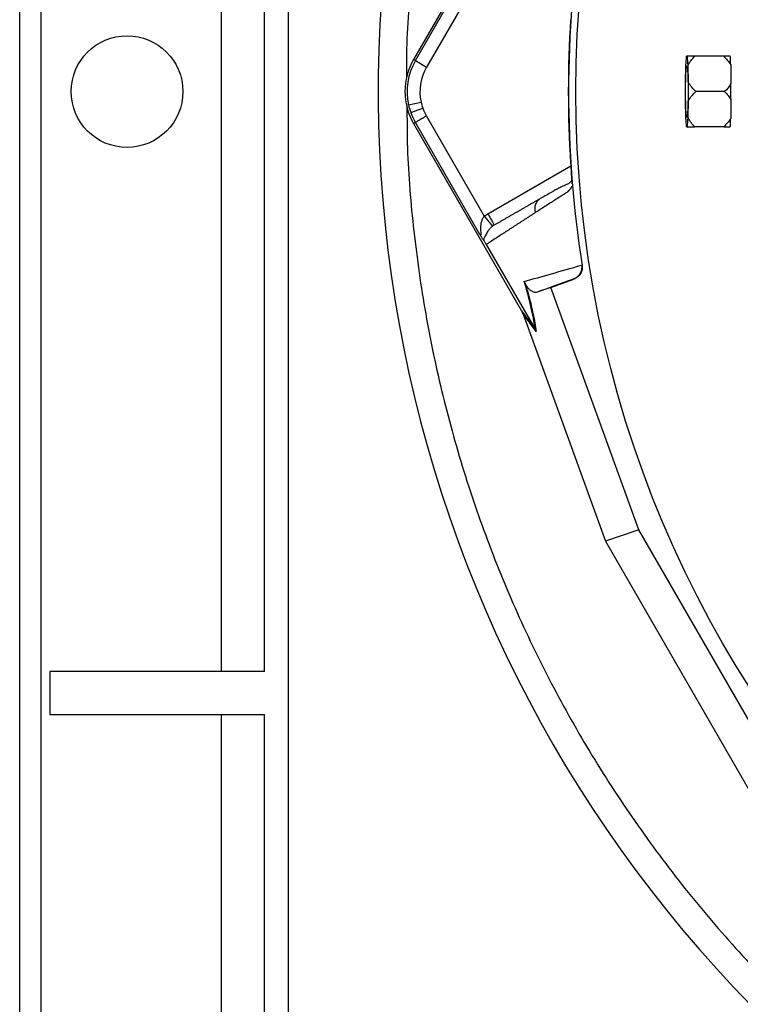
# Model space of a CAD drawing. Header units: millimetres. Extents: x 634 to 1409, y 1099 to 1989.
# Tile 7 of 17: x 634 to 801, y 1436 to 1666. Entities that reach past the tile are written whole.
import ezdxf

# ---------------------------------------------------------------- set-up
doc = ezdxf.new("R2010")
doc.units = ezdxf.units.MM

msp = doc.modelspace()

# ---------------------------------------------------------------- linework, layer by layer
at = {"color": 7, "linetype": 'Continuous', "lineweight": 25}
for p, q in [((633.59, 1308.81), (633.59, 1988.81)), ((638.59, 1308.81), (638.59, 1988.81)), ((696.09, 1933.81), (696.09, 1363.81)), ((690.59, 1513.81), (690.59, 1783.81)), ((750.45, 1699.82), (725.29, 1656.25)), ((725.72, 1656.01), (740.75, 1682.04)), ((741.78, 1677.83), (728.31, 1654.51)), ((725.72, 1656.01), (725.29, 1656.25)), ((725.72, 1656.01), (728.31, 1654.51)), ((788.65, 1654.94), (788.54, 1650.9)), ((789.05, 1657.03), (788.82, 1657.03)), ((789.33, 1650.9), (789.22, 1654.94)), ((797.51, 1657.03), (790.8, 1657.03)), ((797.74, 1648.81), (791.03, 1648.81)), ((724.12, 1645.73), (727.05, 1646.37)), ((788.54, 1646.72), (788.65, 1642.67)), ((789.22, 1642.67), (789.33, 1646.72)), ((724.63, 1643.95), (727.45, 1644.96)), ((725.72, 1641.61), (725.29, 1641.36)), ((725.29, 1641.36), (750.45, 1597.79)), ((740.75, 1615.57), (725.72, 1641.61)), ((728.31, 1643.1), (741.78, 1619.78)), ((788.82, 1640.58), (789.05, 1640.58)), ((797.51, 1640.58), (790.8, 1640.58)), ((762.14, 1627.39), (762.14, 1627.31)), ((754.89, 1623.97), (754.55, 1623.69)), ((741.78, 1619.78), (743.66, 1617.45)), ((742.23, 1613.2), (753.63, 1593.47)), ((764.42, 1608.39), (764.55, 1608.43)), ((757.26, 1603.21), (762.61, 1605.15)), ((762.61, 1605.15), (762.49, 1605.11)), ((757.26, 1603.21), (754.07, 1602.12)), ((777.75, 1546.81), (757.26, 1603.21)), ((750.45, 1597.79), (753.63, 1593.46)), ((753.88, 1592.93), (750.69, 1597.27)), ((750.8, 1596.97), (769.97, 1544.18)), ((777.75, 1546.81), (769.97, 1544.18)), ((811.09, 1489.06), (777.75, 1546.81)), ((769.97, 1544.18), (804.92, 1483.65)), ((640.59, 1513.81), (640.59, 1503.81)), ((690.59, 1513.81), (640.59, 1513.81)), ((640.59, 1503.81), (690.59, 1503.81)), ((690.59, 1308.81), (690.59, 1503.81))]:
    msp.add_line(p, q, dxfattribs=at)
at = {"color": 8, "linetype": 'Continuous', "lineweight": 25}
for p, q in [((680.59, 1513.81), (680.59, 1783.81)), ((742.6, 1620.34), (761.91, 1631.49)), ((680.59, 1308.81), (680.59, 1503.81))]:
    msp.add_line(p, q, dxfattribs=at)
at = {"color": 7, "linetype": 'Continuous', "lineweight": 25, "flags": 128}
msp.add_lwpolyline([(788.64, 1648.81), (788.65, 1650.25), (788.68, 1651.62), (788.72, 1652.82), (788.77, 1653.79), (788.83, 1654.46), (788.9, 1654.81), (788.97, 1654.81), (789.04, 1654.46), (789.1, 1653.79), (789.15, 1652.82), (789.19, 1651.62), (789.22, 1650.25), (789.23, 1648.81), (789.22, 1647.36), (789.19, 1646), (789.15, 1644.8), (789.1, 1643.83), (789.04, 1643.15), (788.97, 1642.8), (788.9, 1642.8), (788.83, 1643.15), (788.77, 1643.83), (788.72, 1644.8), (788.68, 1646), (788.65, 1647.36), (788.64, 1648.81)], dxfattribs=at)
at = {"color": 7, "linetype": 'Continuous', "lineweight": 25}
for centre, radius in [((1021.09, 1648.81), 258.01), ((658.59, 1648.81), 13)]:
    msp.add_circle(centre, radius, dxfattribs=at)
for centre, radius, start, end in [((1021.09, 1648.81), 304, 89.1518, 231.2517), ((1021.09, 1648.81), 259.7, 171.0565, 188.9435), ((738.19, 1648.81), 14.9, 150, 210), ((738.19, 1648.81), 14.4, 150, 192.3214), ((809.89, 1654.23), 21.26, 172.4151, 178.0711), ((767.98, 1654.23), 21.26, 1.9289, 7.5849), ((794.84, 1656.32), 4.25, 8.8104, 9.5902), ((738.19, 1648.81), 11.4, 150, 192.3214), ((963.34, 1648.81), 174.82, 179.3149, 180.6851), ((614.53, 1648.81), 174.82, 359.3149, 0.6851), ((738.19, 1648.81), 14.4, 192.3214, 199.7042), ((738.19, 1648.81), 11.4, 192.3214, 199.7042), ((738.19, 1648.81), 14.4, 199.7042, 210), ((738.19, 1648.81), 11.4, 199.7042, 210), ((809.89, 1643.39), 21.26, 181.9289, 187.5849), ((767.98, 1643.39), 21.26, 352.4151, 358.0711), ((794.84, 1641.29), 4.25, 350.4098, 351.1896)]:
    msp.add_arc(centre, radius, start, end, dxfattribs=at)
for centre, major_axis, ratio, start_param, end_param in [((1021.61, 1654.99), (18.46, 221.78), 0.999611, 1.653526, 1.673308), ((1021.61, 1642.62), (-18.46, 221.78), 0.999611, 1.468285, 1.488067), ((750.03, 1598.3), (-5.92, 16.23), 0.015428, 4.624766, 4.642972)]:
    msp.add_ellipse(centre, major_axis=major_axis, ratio=ratio, start_param=start_param, end_param=end_param, dxfattribs=at)
for points, knots in [([(869.84, 1904.81), (866.77, 1903.02), (858.1, 1897.98), (844.56, 1888.49), (829.26, 1876.49), (814.81, 1863.47), (801.23, 1849.54), (788.6, 1834.76), (776.95, 1819.18), (766.35, 1802.87), (756.83, 1785.91), (748.44, 1768.36), (741.22, 1750.3), (735.18, 1731.81), (730.38, 1712.96), (726.79, 1693.84), (724.57, 1674.53), (723.56, 1660.59), (723.68, 1653.13), (723.69, 1652.14)], [0, 0, 0, 0, 0.034908, 0.098599, 0.162291, 0.225982, 0.289673, 0.353364, 0.417055, 0.480746, 0.544437, 0.608129, 0.67182, 0.735511, 0.799202, 0.862893, 0.926584, 0.990276, 1, 1, 1, 1]), ([(790.8, 1657.03), (790.46, 1657.03), (790.14, 1657.03), (789.54, 1657.03), (789.27, 1657.03), (789.05, 1657.03)], [0, 0, 0, 0, 0.5, 0.5, 1, 1, 1, 1]), ([(789.22, 1654.94), (789.42, 1655.33), (789.66, 1655.69), (790.2, 1656.38), (790.49, 1656.71), (790.8, 1657.03)], [0, 0, 0, 0, 0.5, 0.5, 1, 1, 1, 1]), ([(797.51, 1657.03), (797.82, 1656.73), (798.12, 1656.41), (798.68, 1655.75), (798.93, 1655.41), (799.14, 1655.05)], [0, 0, 0, 0, 0.5, 0.5, 1, 1, 1, 1]), ([(799.04, 1657.03), (798.85, 1657.03), (798.62, 1657.03), (798.1, 1657.03), (797.81, 1657.03), (797.51, 1657.03)], [0, 0, 0, 0, 0.5, 0.5, 1, 1, 1, 1]), ([(799.14, 1655.05), (799.13, 1655.5), (799.12, 1655.88), (799.1, 1656.36), (799.09, 1656.51), (799.07, 1656.77), (799.06, 1656.88), (799.04, 1656.97)], [0, 0, 0, 0, 0.5, 0.5, 0.75, 0.75, 1, 1, 1, 1]), ([(791.03, 1648.81), (790.7, 1649.13), (790.39, 1649.46), (789.81, 1650.15), (789.55, 1650.52), (789.33, 1650.9)], [0, 0, 0, 0, 0.5, 0.5, 1, 1, 1, 1]), ([(799.19, 1646.96), (799.19, 1647.57), (799.19, 1648.19), (799.19, 1649.42), (799.19, 1650.05), (799.19, 1650.65)], [0, 0, 0, 0, 0.5, 0.5, 1, 1, 1, 1]), ([(789.33, 1646.72), (789.55, 1647.1), (789.81, 1647.46), (790.39, 1648.16), (790.7, 1648.49), (791.03, 1648.81)], [0, 0, 0, 0, 0.5, 0.5, 1, 1, 1, 1]), ([(797.74, 1648.81), (798.01, 1648.52), (798.28, 1648.23), (798.64, 1647.77), (798.76, 1647.62), (798.98, 1647.3), (799.09, 1647.13), (799.19, 1646.96)], [0, 0, 0, 0, 0.5, 0.5, 0.75, 0.75, 1, 1, 1, 1]), ([(723.77, 1645.82), (723.77, 1642.43), (723.79, 1632.57), (725.2, 1616.27), (727.91, 1597.01), (731.93, 1577.98), (737.17, 1559.25), (743.62, 1540.9), (751.26, 1523.01), (760.05, 1505.66), (769.96, 1488.92), (780.93, 1472.86), (792.93, 1457.56), (805.91, 1443.07), (819.81, 1429.46), (834.55, 1416.76), (850.14, 1405.16), (861.83, 1397.22), (868.49, 1393.5), (869.49, 1392.94)], [0, 0, 0, 0, 0.033257, 0.096955, 0.160653, 0.224351, 0.288049, 0.351747, 0.415445, 0.479143, 0.54284, 0.606538, 0.670236, 0.733934, 0.797632, 0.86133, 0.925028, 0.988726, 1, 1, 1, 1]), ([(728.31, 1643.1), (728.01, 1642.93), (727.69, 1642.74), (727.06, 1642.38), (726.76, 1642.21), (726.26, 1641.92), (726.06, 1641.8), (725.79, 1641.65), (725.73, 1641.61), (725.72, 1641.61)], [0, 0, 0, 0, 0.25, 0.25, 0.5, 0.5, 0.75, 0.75, 1, 1, 1, 1]), ([(790.8, 1640.58), (790.49, 1640.9), (790.2, 1641.23), (789.66, 1641.93), (789.42, 1642.29), (789.22, 1642.67)], [0, 0, 0, 0, 0.5, 0.5, 1, 1, 1, 1]), ([(799.14, 1642.56), (798.93, 1642.2), (798.67, 1641.86), (798.12, 1641.2), (797.83, 1640.89), (797.51, 1640.58)], [0, 0, 0, 0, 0.5, 0.5, 1, 1, 1, 1]), ([(799.04, 1640.64), (799.06, 1640.73), (799.07, 1640.85), (799.09, 1641.1), (799.1, 1641.25), (799.11, 1641.57), (799.12, 1641.75), (799.13, 1642.13), (799.14, 1642.34), (799.14, 1642.56)], [0, 0, 0, 0, 0.25, 0.25, 0.5, 0.5, 0.75, 0.75, 1, 1, 1, 1]), ([(789.05, 1640.58), (789.28, 1640.58), (789.55, 1640.58), (790.14, 1640.58), (790.47, 1640.58), (790.8, 1640.58)], [0, 0, 0, 0, 0.5, 0.5, 1, 1, 1, 1]), ([(797.51, 1640.58), (797.81, 1640.58), (798.1, 1640.58), (798.62, 1640.58), (798.85, 1640.58), (799.04, 1640.58)], [0, 0, 0, 0, 0.5, 0.5, 1, 1, 1, 1]), ([(761.88, 1632.08), (761.91, 1631.62), (761.97, 1630.69), (762.04, 1629.39), (762.1, 1628.36), (762.11, 1627.97), (762.11, 1627.84)], [0, 0, 0, 0, 0.272035, 0.551472, 0.845021, 1, 1, 1, 1]), ([(761.88, 1632.07), (761.89, 1631.99), (761.9, 1631.83), (761.91, 1631.59), (761.93, 1631.36), (761.94, 1631.12), (761.96, 1630.89), (761.97, 1630.66), (761.98, 1630.43), (762, 1630.21), (762.01, 1629.98), (762.03, 1629.7), (762.05, 1629.35), (762.07, 1628.96), (762.09, 1628.6), (762.1, 1628.26), (762.12, 1627.94), (762.13, 1627.65), (762.14, 1627.48), (762.14, 1627.39)], [0, 0, 0, 0, 0.043919, 0.087472, 0.13073, 0.173768, 0.216664, 0.259492, 0.30233, 0.345255, 0.388344, 0.431671, 0.51489, 0.596546, 0.677156, 0.757259, 0.837405, 0.91814, 1, 1, 1, 1]), ([(761.9, 1627.85), (761.81, 1627.74), (761.42, 1627.29), (760.69, 1627.08), (759.82, 1626.64), (758.53, 1625.99), (756.77, 1625.01), (755.3, 1624.16), (754.52, 1623.72)], [0, 0, 0, 0, 0.038407, 0.157587, 0.27726, 0.405507, 0.68637, 1, 1, 1, 1]), ([(762.19, 1626.79), (762.15, 1626.73), (762.08, 1626.6), (761.98, 1626.43), (761.87, 1626.27), (761.76, 1626.11), (761.65, 1625.97), (761.54, 1625.84), (761.43, 1625.71), (761.31, 1625.6), (761.17, 1625.47), (760.96, 1625.31), (760.66, 1625.11), (760.29, 1624.88), (759.86, 1624.61), (759.17, 1624.17), (758.22, 1623.56), (757.03, 1622.8), (755.88, 1622.06), (754.75, 1621.33), (754.02, 1620.86), (753.65, 1620.62)], [0, 0, 0, 0, 0.013423, 0.026738, 0.039956, 0.053088, 0.066144, 0.079134, 0.09207, 0.104963, 0.117824, 0.141662, 0.172831, 0.217057, 0.263491, 0.312127, 0.449156, 0.58733, 0.723761, 0.861313, 1, 1, 1, 1]), ([(744.1, 1617.74), (744.3, 1617.86), (744.69, 1618.08), (745.29, 1618.43), (745.89, 1618.78), (746.5, 1619.13), (747.11, 1619.48), (747.73, 1619.84), (748.36, 1620.2), (748.99, 1620.56), (749.62, 1620.93), (750.26, 1621.3), (750.91, 1621.67), (751.56, 1622.05), (752.21, 1622.43), (752.87, 1622.81), (753.54, 1623.19), (754.21, 1623.58), (754.66, 1623.84), (754.89, 1623.97)], [0, 0, 0, 0, 0.061953, 0.123509, 0.18467, 0.245435, 0.305808, 0.365787, 0.425376, 0.484574, 0.543383, 0.601804, 0.659839, 0.717488, 0.774754, 0.831636, 0.888137, 0.944258, 1, 1, 1, 1]), ([(753.65, 1620.62), (753.45, 1620.49), (753.06, 1620.23), (752.47, 1619.86), (751.89, 1619.48), (751.31, 1619.1), (750.73, 1618.73), (750.17, 1618.36), (749.6, 1618), (749.05, 1617.64), (748.49, 1617.28), (747.95, 1616.92), (747.4, 1616.57), (746.86, 1616.22), (746.33, 1615.87), (745.8, 1615.53), (745.28, 1615.19), (744.76, 1614.85), (744.24, 1614.51), (743.73, 1614.18), (743.23, 1613.85), (742.73, 1613.52), (742.4, 1613.31), (742.23, 1613.2)], [0, 0, 0, 0, 0.045336, 0.090894, 0.136674, 0.182678, 0.228907, 0.275362, 0.322044, 0.368954, 0.416093, 0.463462, 0.511063, 0.558896, 0.606962, 0.655262, 0.703798, 0.752569, 0.801578, 0.850824, 0.900309, 0.950034, 1, 1, 1, 1]), ([(740.75, 1615.57), (740.79, 1615.5), (740.84, 1615.44), (740.92, 1615.37), (740.95, 1615.36), (741, 1615.4), (741.01, 1615.46), (741.03, 1615.61), (741.03, 1615.7), (741.02, 1615.98), (741.01, 1616.19), (740.99, 1616.62), (740.99, 1616.84), (741, 1617.52), (741.04, 1617.99), (741.2, 1618.69), (741.27, 1618.92), (741.43, 1619.26), (741.48, 1619.37), (741.62, 1619.58), (741.7, 1619.69), (741.78, 1619.78)], [0, 0, 0, 0, 0.0625, 0.0625, 0.125, 0.125, 0.1875, 0.1875, 0.25, 0.25, 0.375, 0.375, 0.5, 0.5, 0.75, 0.75, 0.875, 0.875, 0.9375, 0.9375, 1, 1, 1, 1]), ([(742.6, 1620.34), (742.8, 1620), (742.99, 1619.66), (743.35, 1619.03), (743.52, 1618.74), (743.8, 1618.26), (743.91, 1618.07), (744.06, 1617.81), (744.1, 1617.74), (744.1, 1617.74)], [0, 0, 0, 0, 0.25, 0.25, 0.5, 0.5, 0.75, 0.75, 1, 1, 1, 1]), ([(743.66, 1617.45), (743.47, 1617.29), (743.31, 1617.14), (743.01, 1616.82), (742.88, 1616.66), (742.54, 1616.2), (742.36, 1615.9), (742.06, 1615.36), (741.94, 1615.1), (741.73, 1614.65), (741.63, 1614.45), (741.53, 1614.32)], [0, 0, 0, 0, 0.125, 0.125, 0.25, 0.25, 0.5, 0.5, 0.75, 0.75, 1, 1, 1, 1]), ([(741.53, 1614.32), (741.49, 1614.38), (741.44, 1614.45), (741.34, 1614.61), (741.27, 1614.71), (741.14, 1614.93), (741.07, 1615.05), (740.91, 1615.3), (740.83, 1615.43), (740.75, 1615.57)], [0, 0, 0, 0, 0.25, 0.25, 0.5, 0.5, 0.75, 0.75, 1, 1, 1, 1]), ([(742.23, 1613.2), (742.15, 1613.35), (742.06, 1613.49), (741.92, 1613.72), (741.86, 1613.82), (741.75, 1613.99), (741.7, 1614.07), (741.61, 1614.2), (741.57, 1614.26), (741.53, 1614.32)], [0, 0, 0, 0, 0.25, 0.25, 0.5, 0.5, 0.75, 0.75, 1, 1, 1, 1]), ([(751.09, 1604.6), (753.11, 1605.18), (755.22, 1605.78), (759.66, 1607.04), (761.98, 1607.71), (764.41, 1608.41)], [0, 0, 0, 0, 0.5, 0.5, 1, 1, 1, 1]), ([(764.42, 1608.39), (764.47, 1608.05), (764.47, 1607.7), (764.34, 1607.02), (764.21, 1606.7), (763.95, 1606.25), (763.85, 1606.11), (763.63, 1605.85), (763.51, 1605.73), (763.24, 1605.51), (763.1, 1605.41), (762.81, 1605.24), (762.65, 1605.17), (762.49, 1605.11)], [0, 0, 0, 0, 0.25, 0.25, 0.5, 0.5, 0.625, 0.625, 0.75, 0.75, 0.875, 0.875, 1, 1, 1, 1]), ([(764.55, 1608.43), (764.61, 1608.09), (764.6, 1607.75), (764.47, 1607.06), (764.35, 1606.74), (764.08, 1606.29), (763.98, 1606.15), (763.76, 1605.89), (763.63, 1605.77), (763.23, 1605.44), (762.94, 1605.27), (762.61, 1605.15)], [0, 0, 0, 0, 0.25, 0.25, 0.5, 0.5, 0.625, 0.625, 0.75, 0.75, 1, 1, 1, 1]), ([(753.63, 1593.47), (753.55, 1594.09), (753.44, 1594.78), (753.24, 1595.92), (753.16, 1596.32), (752.99, 1597.17), (752.9, 1597.61), (752.59, 1598.99), (752.34, 1599.99), (751.78, 1602.16), (751.46, 1603.33), (751.09, 1604.6)], [0, 0, 0, 0, 0.25, 0.25, 0.375, 0.375, 0.5, 0.5, 0.75, 0.75, 1, 1, 1, 1]), ([(751.32, 1604.15), (751.5, 1603.52), (751.67, 1602.91), (752, 1601.72), (752.15, 1601.15), (752.57, 1599.5), (752.82, 1598.5), (753.13, 1597.11), (753.22, 1596.66), (753.4, 1595.82), (753.48, 1595.41), (753.69, 1594.26), (753.79, 1593.57), (753.88, 1592.93)], [0, 0, 0, 0, 0.125, 0.125, 0.25, 0.25, 0.5, 0.5, 0.625, 0.625, 0.75, 0.75, 1, 1, 1, 1]), ([(754.07, 1602.12), (753.92, 1602.07), (753.75, 1602.05), (753.4, 1602.09), (753.21, 1602.14), (752.9, 1602.28), (752.8, 1602.34), (752.57, 1602.49), (752.45, 1602.58), (752.27, 1602.75), (752.2, 1602.81), (752.07, 1602.95), (751.99, 1603.03), (751.84, 1603.22), (751.76, 1603.33), (751.62, 1603.55), (751.57, 1603.64), (751.49, 1603.79), (751.46, 1603.85), (751.39, 1603.98), (751.36, 1604.06), (751.32, 1604.15)], [0, 0, 0, 0, 0.25, 0.25, 0.5, 0.5, 0.625, 0.625, 0.75, 0.75, 0.8125, 0.8125, 0.875, 0.875, 0.9375, 0.9375, 0.96875, 0.96875, 0.984375, 0.984375, 1, 1, 1, 1])]:
    msp.add_open_spline(points, degree=3, knots=knots, dxfattribs=at)
for points in [[(761.88, 1665.54), (761.16, 1654.4), (761.16, 1643.21), (761.88, 1632.07)], [(799.19, 1650.65), (798.8, 1649.99), (798.29, 1649.37), (797.74, 1648.81)], [(741.78, 1619.78), (742.04, 1619.99), (742.31, 1620.17), (742.6, 1620.34)], [(744.1, 1617.74), (743.95, 1617.65), (743.8, 1617.55), (743.66, 1617.45)], [(751.32, 1604.15), (751.26, 1604.31), (751.18, 1604.46), (751.09, 1604.6)], [(762.49, 1605.11), (759.5, 1604.05), (756.7, 1603.06), (754.07, 1602.12)], [(750.45, 1597.79), (750.54, 1597.62), (750.62, 1597.45), (750.69, 1597.27)], [(753.63, 1593.46), (753.63, 1593.46), (753.63, 1593.46), (753.63, 1593.47)], [(753.63, 1593.46), (753.73, 1593.29), (753.81, 1593.11), (753.88, 1592.93)]]:
    msp.add_open_spline(points, degree=3, dxfattribs=at)
at = {"color": 8, "linetype": 'Continuous', "lineweight": 25}
msp.add_open_spline([(754.55, 1623.69), (754.42, 1623.59), (754.04, 1623.3), (753.65, 1622.56), (753.45, 1621.59), (753.58, 1620.94), (753.65, 1620.62)], degree=3, knots=[0, 0, 0, 0, 0.140589, 0.432387, 0.724184, 1, 1, 1, 1], dxfattribs=at)

doc.saveas('drawing.dxf')
